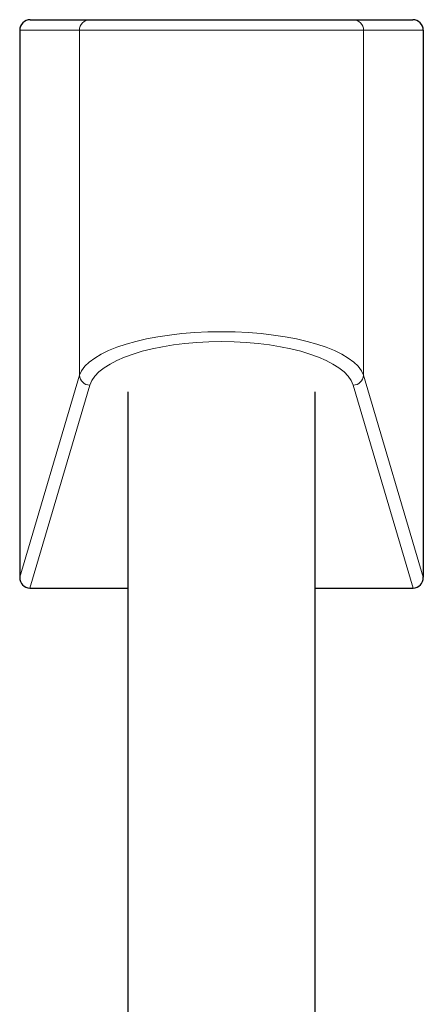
# Model space of a CAD drawing. Header units: millimetres. Extents: x 8 to 969, y 12 to 960.
# Tile 152 of 256: x 379 to 417, y 866 to 960. Entities that reach past the tile are written whole.
import ezdxf

# ---------------------------------------------------------------- set-up
doc = ezdxf.new("R2010")
doc.units = ezdxf.units.MM

msp = doc.modelspace()

# ---------------------------------------------------------------- linework, layer by layer
at = {"color": 7, "linetype": 'Continuous', "lineweight": 30}
for p, q in [((379.659, 959.824), (385.318, 959.824)), ((385.318, 959.824), (410.323, 959.824)), ((410.323, 959.824), (415.982, 959.824)), ((378.653, 958.824), (378.653, 906.85)), ((416.988, 958.824), (416.988, 906.85)), ((388.921, 924.47), (388.921, 836.825)), ((406.721, 635.672), (406.721, 924.47)), ((379.621, 905.824), (388.921, 905.824)), ((406.721, 905.824), (416.02, 905.824))]:
    msp.add_line(p, q, dxfattribs=at)
at = {"color": 252, "linetype": 'Continuous', "lineweight": 0}
for p, q in [((384.324, 958.824), (378.653, 958.824)), ((411.317, 958.824), (384.324, 958.824)), ((384.324, 958.824), (384.324, 926.039)), ((411.317, 958.824), (411.317, 926.039)), ((416.988, 958.824), (411.317, 958.824)), ((378.653, 906.85), (384.324, 926.039)), ((411.317, 926.039), (416.988, 906.85)), ((385.318, 925.101), (379.621, 905.824)), ((416.02, 905.824), (410.323, 925.101))]:
    msp.add_line(p, q, dxfattribs=at)
for centre, radius, start, end in [((385.321, 958.827), 0.997, 90.16787, 180.17021), ((410.32, 958.827), 0.997, 359.82979, 89.83213), ((385.333, 926.113), 1.012, 184.17053, 269.14703), ((410.308, 926.113), 1.012, 270.85297, 355.82947)]:
    msp.add_arc(centre, radius, start, end, dxfattribs=at)
at = {"color": 7, "linetype": 'Continuous', "lineweight": 30}
for centre, major_axis, ratio, start_param, end_param in [((379.659, 958.824), (1.006, 0), 0.994104, 1.570796, 3.141593), ((415.982, 958.824), (1.006, 0), 0.994104, 0, 1.570796), ((379.659, 906.89), (0.304, 1.028), 0.933269, 1.877469, 3.410712), ((415.982, 906.89), (0.304, -1.028), 0.933269, 6.014066, 7.547309)]:
    msp.add_ellipse(centre, major_axis=major_axis, ratio=ratio, start_param=start_param, end_param=end_param, dxfattribs=at)
at = {"color": 252, "linetype": 'Continuous', "lineweight": 0}
for centre, major_axis, ratio in [((397.821, 925.536), (13.576, 0), 0.341894), ((397.821, 924.598), (12.576, 0), 0.369079)]:
    msp.add_ellipse(centre, major_axis=major_axis, ratio=ratio, start_param=0.108645, end_param=3.032948, dxfattribs=at)

doc.saveas('drawing.dxf')
